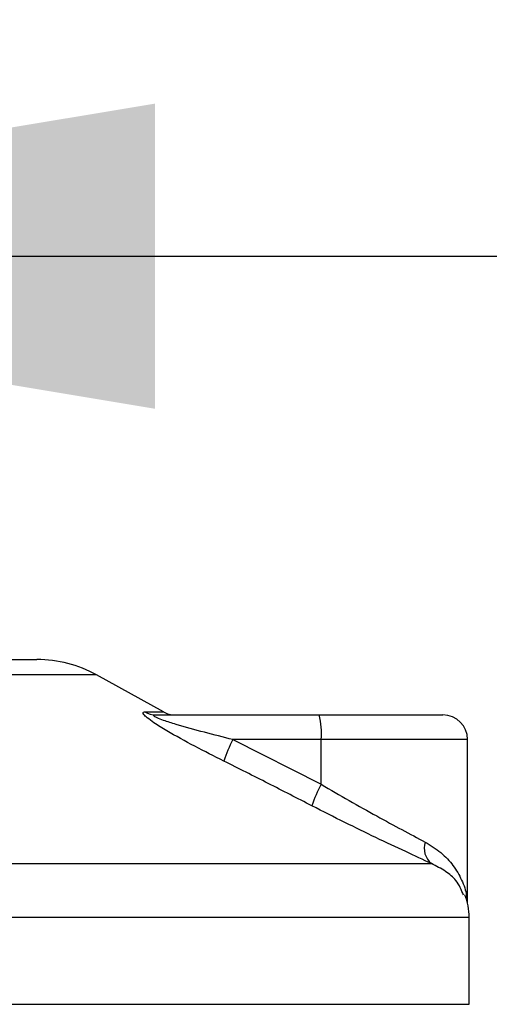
# Model space of a CAD drawing. Header units: millimetres. Extents: x 0 to 420, y 0 to 297.
# Tile 99 of 133: x 298.98 to 300.52, y 193.35 to 196.58. Entities that reach past the tile are written whole.
import ezdxf

# ---------------------------------------------------------------- set-up
doc = ezdxf.new("R2010")
doc.units = ezdxf.units.MM
doc.layers.add('QUOTE', color=174, linetype='Continuous')
doc.styles.add('SLDTEXTSTYLE3', font='TXT', dxfattribs={"width": 0.75})
doc.dimstyles.new('SLDDIMSTYLE0', dxfattribs={"dimtxt": 3, "dimasz": 3, "dimexe": 0, "dimexo": 0.0625, "dimgap": 0.75, "dimtad": 1, "dimdec": 0, "dimlfac": 24.785212, "dimrnd": 1e-09, "dimzin": 12, "dimdsep": 46, "dimtxsty": 'SLDTEXTSTYLE3', "dimsah": 1, "dimcen": 0.09, "dimadec": 0, "dimazin": 3, "dimtfac": 1, "dimtdec": 3, "dimtofl": 0, "dimtmove": 0, "dimatfit": 3, "dimfxl": 0, "dimfrac": 2, "dimtolj": 1, "dimtzin": 12, "dimarcsym": 0})

# ---------------------------------------------------------------- blocks, each defined once
blk = doc.blocks.new('_D')
at = {"layer": 'QUOTE'}
for p, q in [((296.4267, 196.22), (296.4267, 197.8039)), ((318.6174, 196.22), (318.6174, 197.8039)), ((296.4267, 195.8039), (318.6174, 195.8039))]:
    blk.add_line(p, q, dxfattribs=at)
for points in [[(296.4267, 195.8039), (299.4267, 195.3039), (299.4267, 196.3039)], [(318.6174, 195.8039), (315.6174, 196.3039), (315.6174, 195.3039)]]:
    blk.add_solid(points, dxfattribs=at)
at = {"layer": 'QUOTE', "insert": (304.197, 199.6711), "char_height": 3, "attachment_point": 1, "style": 'SLDTEXTSTYLE3'}
blk.add_mtext('550', dxfattribs=at)

msp = doc.modelspace()

# ---------------------------------------------------------------- linework, layer by layer
at = {"color": 7, "linetype": 'Continuous', "lineweight": 25}
for p, q in [((298.49061, 194.48228), (299.04023, 194.48228)), ((299.23571, 194.43177), (298.50756, 194.43177)), ((299.45407, 194.31083), (299.23571, 194.43177)), ((299.39336, 194.31083), (299.45407, 194.31083)), ((299.43012, 194.30072), (299.96411, 194.30072)), ((299.96411, 194.30072), (300.36944, 194.30072)), ((299.68179, 194.22003), (299.97111, 194.07342)), ((299.97111, 194.22003), (299.68179, 194.22003)), ((299.97111, 194.07342), (299.97111, 194.22003)), ((300.45014, 194.22003), (299.97111, 194.22003)), ((300.45014, 193.68446), (300.45014, 194.22003)), ((296.62099, 193.81364), (300.33187, 193.81364)), ((300.45576, 193.63717), (296.42869, 193.63717)), ((300.45576, 193.35258), (300.45576, 193.63717)), ((298.61335, 193.35258), (300.45576, 193.35258))]:
    msp.add_line(p, q, dxfattribs=at)
for centre, radius, start, end in [((299.04023, 194.07882), 0.40347, 61.02029, 90), ((299.43025, 194.37309), 0.07237, 239.35943, 269.90333), ((299.49316, 194.38142), 0.08069, 241.02029, 270), ((299.7332, 194.24005), 0.23875, 355.18945, 14.72175), ((300.36944, 194.22003), 0.08069, 0, 90), ((300.00148, 194.04587), 0.36405, 151.4197, 163.47164), ((300.26788, 193.9039), 0.34178, 150.26469, 163.17457), ((300.37403, 193.86427), 0.06589, 162.36927, 230.22023), ((300.25403, 193.63717), 0.20173, 0, 21.63476)]:
    msp.add_arc(centre, radius, start, end, dxfattribs=at)
for points, knots in [([(299.65247, 194.14944), (299.62056, 194.16551), (299.55692, 194.19754), (299.47887, 194.24046), (299.42695, 194.27248), (299.40162, 194.29077), (299.38903, 194.30259), (299.38637, 194.30928), (299.39013, 194.31078), (299.39308, 194.31082), (299.39336, 194.31083)], [0, 0, 0, 0, 0.2791688, 0.5566156, 0.6991027, 0.7915598, 0.8614835, 0.9308082, 0.9932657, 1, 1, 1, 1]), ([(299.68179, 194.22003), (299.65063, 194.22782), (299.58841, 194.24337), (299.512, 194.26453), (299.46023, 194.28079), (299.43678, 194.28955), (299.42734, 194.29418), (299.42351, 194.29672), (299.42206, 194.29847), (299.42296, 194.30001), (299.42578, 194.30058), (299.42868, 194.30072), (299.42979, 194.30072), (299.43012, 194.30072)], [0, 0, 0, 0, 0.3146462, 0.6284001, 0.7723587, 0.8532335, 0.8896162, 0.9040193, 0.9305029, 0.9491956, 0.9821808, 0.9946359, 1, 1, 1, 1]), ([(299.94074, 194.00283), (299.89303, 194.02741), (299.7972, 194.07678), (299.70085, 194.12515), (299.65247, 194.14944)], [0, 0, 0, 0, 0.497852, 1, 1, 1, 1]), ([(299.97111, 194.07342), (300.00156, 194.05556), (300.06327, 194.01937), (300.15264, 193.96958), (300.23816, 193.92316), (300.28661, 193.89735), (300.31124, 193.88423)], [0, 0, 0, 0, 0.2465936, 0.4996913, 0.7457356, 1, 1, 1, 1]), ([(300.33187, 193.81364), (300.30461, 193.82627), (300.24912, 193.85198), (300.15177, 193.89792), (300.04787, 193.94823), (299.97678, 193.98447), (299.94074, 194.00283)], [0, 0, 0, 0, 0.24635312, 0.50146761, 0.74726318, 1, 1, 1, 1]), ([(300.31124, 193.88423), (300.32916, 193.87313), (300.3655, 193.85062), (300.40478, 193.80759), (300.43198, 193.75995), (300.44694, 193.72059), (300.44684, 193.69714), (300.44682, 193.69134)], [0, 0, 0, 0, 0.2227209, 0.4517881, 0.6846122, 0.9219604, 1, 1, 1, 1]), ([(300.43685, 193.71034), (300.43041, 193.72688), (300.41946, 193.75495), (300.37946, 193.78936), (300.34783, 193.8055), (300.33187, 193.81364)], [0, 0, 0, 0, 0.4154015, 0.7049893, 1, 1, 1, 1])]:
    msp.add_open_spline(points, degree=3, knots=knots, dxfattribs=at)

# ---------------------------------------------------------------- dimensions: what is measured, and where the dimension line sits
at = {"layer": 'QUOTE'}
dim = msp.add_linear_dim(base=(318.61737, 195.8039), p1=(296.42672, 194.22003), p2=(318.61737, 194.22003), dimstyle='SLDDIMSTYLE0', dxfattribs=at)
dim.commit()
dim.dimension.update_dxf_attribs({"geometry": '_D', "text_midpoint": (307.52204, 195.8039), "dimtype": 160})

doc.saveas('drawing.dxf')
